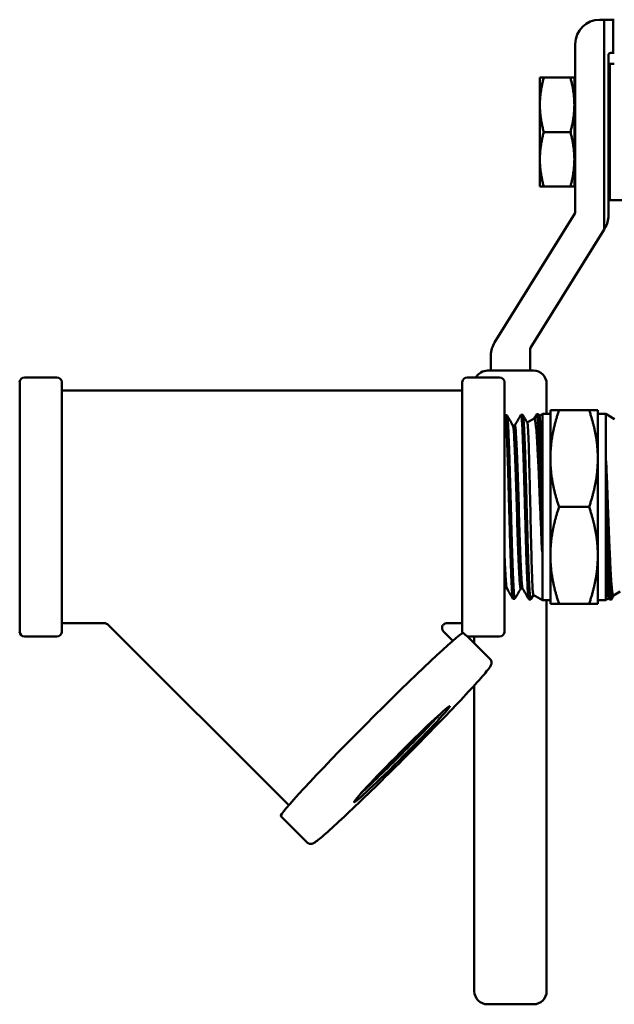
# Model space of a CAD drawing. Header units: inches. Extents: x 1 to 203, y 4 to 128.
# Tile 118 of 132: x 105.56 to 108.25, y 80.12 to 84.57. Entities that reach past the tile are written whole.
import ezdxf

# ---------------------------------------------------------------- set-up
doc = ezdxf.new("R2010")
doc.units = ezdxf.units.IN
doc.header["$LTSCALE"] = 6
doc.header["$MEASUREMENT"] = 0
doc.layers.add('Visible (ANSI)', color=7, linetype='Continuous', lineweight=50)

msp = doc.modelspace()

# ---------------------------------------------------------------- linework, layer by layer
at = {"layer": 'Visible (ANSI)'}
for p, q in [((108.1827, 84.5651), (108.2027, 84.5651)), ((108.2434, 84.5651), (108.2027, 84.5651)), ((108.2027, 83.618), (108.2027, 84.5651)), ((108.2492, 84.5651), (108.2434, 84.5651)), ((108.2434, 84.4151), (108.2434, 84.5651)), ((108.0727, 83.6959), (108.0727, 84.4551)), ((108.2227, 84.4051), (108.2227, 83.6815)), ((108.2434, 84.4151), (108.2327, 84.4151)), ((108.2492, 84.4151), (108.2434, 84.4151)), ((108.2285, 83.7501), (108.2285, 84.3651)), ((108.2285, 84.3651), (108.2492, 84.3651)), ((107.9305, 84.3036), (107.9127, 84.3036)), ((107.9127, 84.3036), (107.9127, 84.1806)), ((107.9305, 84.3036), (108.0508, 84.3036)), ((108.0508, 84.3036), (108.0685, 84.3036)), ((108.0685, 84.3036), (108.0685, 84.1806)), ((107.9127, 84.1806), (107.9127, 83.9346)), ((108.0685, 84.196), (108.0727, 84.2035)), ((108.0688, 84.1965), (108.0685, 84.1965)), ((108.0685, 84.1806), (108.0685, 83.9346)), ((108.225, 84.1965), (108.2227, 84.1965)), ((108.2238, 84.1943), (108.2285, 84.2027)), ((107.9305, 84.0576), (108.0508, 84.0576)), ((107.9127, 83.8116), (107.9127, 83.9346)), ((108.0685, 83.8116), (108.0685, 83.9346)), ((108.0685, 83.9191), (108.0727, 83.9116)), ((108.0688, 83.9187), (108.0685, 83.9187)), ((108.225, 83.9187), (108.2227, 83.9187)), ((108.2238, 83.9208), (108.2285, 83.9125)), ((107.9305, 83.8116), (107.9127, 83.8116)), ((107.9305, 83.8116), (108.0508, 83.8116)), ((108.0508, 83.8116), (108.0685, 83.8116)), ((108.2285, 83.7501), (108.7532, 83.7501)), ((107.7082, 83.108), (108.0712, 83.6906)), ((108.2027, 83.618), (107.8698, 83.0838)), ((108.2061, 83.6234), (108.2027, 83.618)), ((107.8683, 83.0785), (107.8683, 82.9813)), ((107.6916, 82.9813), (107.6916, 83.0499)), ((107.6766, 82.9813), (107.8833, 82.9813)), ((105.7306, 82.9506), (105.5841, 82.9506)), ((107.7306, 82.9506), (107.5841, 82.9506)), ((105.5624, 81.8023), (105.5624, 82.9288)), ((105.7524, 82.9288), (105.7524, 81.8023)), ((107.5624, 82.8906), (105.7524, 82.8906)), ((107.5624, 81.8023), (107.5624, 82.9288)), ((107.7524, 82.9288), (107.7524, 81.8023)), ((107.9433, 82.9213), (107.9433, 82.7856)), ((107.9993, 82.8031), (107.9602, 82.8031)), ((107.9602, 82.8031), (107.9602, 82.5843)), ((107.9993, 82.8031), (108.1354, 82.8031)), ((108.1354, 82.8031), (108.1745, 82.8031)), ((108.1745, 82.5843), (108.1745, 82.8031)), ((107.756, 82.7792), (107.7638, 82.7795)), ((107.8275, 82.7814), (107.8352, 82.7817)), ((107.8561, 82.7461), (107.8877, 82.7643)), ((107.8873, 82.7641), (107.8983, 82.7832)), ((107.8989, 82.7837), (107.9066, 82.7839)), ((107.9072, 82.7833), (107.9108, 82.7772)), ((107.9106, 82.7775), (107.9245, 82.7856)), ((107.9245, 82.7856), (107.9245, 81.9456)), ((107.9245, 82.7856), (107.9602, 82.7856)), ((108.2102, 82.7856), (108.1745, 82.7856)), ((108.2102, 81.9456), (108.2102, 82.7856)), ((108.2501, 82.7626), (108.2102, 82.7856)), ((107.7909, 82.733), (107.7995, 82.733)), ((107.9602, 82.5843), (107.9602, 82.1468)), ((108.1745, 82.1468), (108.1745, 82.5843)), ((108.2122, 82.5736), (108.2122, 82.291)), ((107.9225, 82.1636), (107.9225, 82.4388)), ((107.9993, 82.3656), (108.1354, 82.3656)), ((107.9602, 82.1468), (107.9602, 81.9281)), ((108.1745, 81.9281), (108.1745, 82.1468)), ((107.7549, 81.9993), (107.7635, 81.9993)), ((107.8263, 81.997), (107.8349, 81.997)), ((107.8833, 81.9694), (107.8714, 81.9488)), ((107.8831, 81.9695), (107.9245, 81.9456)), ((108.2452, 81.9658), (108.2367, 81.9482)), ((108.2761, 81.9836), (108.2448, 81.9655)), ((107.7917, 81.9508), (107.7995, 81.9506)), ((107.8631, 81.9486), (107.8709, 81.9484)), ((107.9245, 81.9456), (107.9602, 81.9456)), ((107.9433, 81.9456), (107.9433, 80.5031)), ((107.9993, 81.9281), (107.9602, 81.9281)), ((107.9993, 81.9281), (108.1354, 81.9281)), ((108.1354, 81.9281), (108.1745, 81.9281)), ((108.2102, 81.9456), (108.1745, 81.9456)), ((108.2237, 81.9534), (108.2102, 81.9456)), ((108.2274, 81.9479), (108.2235, 81.9536)), ((108.236, 81.9475), (108.2281, 81.9472)), ((105.9462, 81.8406), (105.7524, 81.8406)), ((106.7778, 81.019), (105.9614, 81.8343)), ((107.5624, 81.8406), (107.4907, 81.8406)), ((105.7306, 81.7806), (105.5841, 81.7806)), ((107.5197, 81.7619), (107.4761, 81.8055)), ((107.6876, 81.679), (107.5838, 81.7827)), ((107.7306, 81.7806), (107.5859, 81.7806)), ((107.6166, 81.75), (107.6166, 81.7806)), ((107.6166, 80.5031), (107.6166, 81.5602)), ((106.8608, 80.8512), (106.7418, 80.97)), ((107.6166, 80.5031), (107.6166, 80.1806)), ((107.9433, 80.1806), (107.9433, 80.5031)), ((107.6766, 80.1206), (107.8833, 80.1206))]:
    msp.add_line(p, q, dxfattribs=at)
for centre, radius, start, end in [((108.1827, 84.4551), 0.11, 90, 180), ((108.2327, 84.4051), 0.01, 90, 180), ((108.0627, 83.6959), 0.01, 328.0711, 0), ((108.1127, 83.6815), 0.11, 328.0711, 0), ((107.8016, 83.0499), 0.11, 148.0711, 180), ((107.8783, 83.0785), 0.01, 148.0711, 180), ((107.6766, 82.9213), 0.06, 90, 150.8236), ((107.8833, 82.9213), 0.06, 0, 90), ((105.5841, 82.9288), 0.0218, 90, 180), ((105.7306, 82.9288), 0.0218, 0, 90), ((107.5841, 82.9288), 0.0218, 90, 180), ((107.7306, 82.9288), 0.0218, 0, 90), ((105.5841, 81.8023), 0.0218, 180, 270), ((105.7306, 81.8023), 0.0218, 270, 0), ((107.5841, 81.8023), 0.0218, 180, 196.203), ((107.7306, 81.8023), 0.0218, 270, 0), ((107.6766, 80.1806), 0.06, 180, 270), ((107.8833, 80.1806), 0.06, 270, 0)]:
    msp.add_arc(centre, radius, start, end, dxfattribs=at)
for centre, major_axis, ratio, start_param, end_param in [((108.2263, 84.0576), (0, 0.1389), 0.101432, 0.177527, 0.253366), ((108.2263, 84.0576), (0, -0.1389), 0.101432, 6.029819, 6.105659), ((108.2124, 82.3722), (0.0085, -0.4192), 0.004274, 4.90723, 4.91735), ((106.1724, 82.3656), (0.2109, 0.5313), 0.01703, 3.134195, 3.134253), ((107.1552, 81.3839), (-0.4134, -0.4139), 0.035511, 3.21918, 6.283185), ((107.2802, 81.2592), (0.2326, 0.2329), 0.035511, 3.820618, 5.60416)]:
    msp.add_ellipse(centre, major_axis=major_axis, ratio=ratio, start_param=start_param, end_param=end_param, dxfattribs=at)
msp.add_ellipse((107.2896, 81.2498), major_axis=(0.2163, 0.2166), ratio=0.035511, dxfattribs=at)
for points, weights in [([(107.9305, 84.3036), (107.9127, 84.2377), (107.9127, 84.1806)], [1.71768453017, 1.85054789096, 1.85054789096]), ([(108.0685, 84.1806), (108.0685, 84.2377), (108.0508, 84.3036)], [1.85054789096, 1.85054789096, 1.71768453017]), ([(107.9127, 84.1806), (107.9127, 84.1235), (107.9305, 84.0576)], [1.85054789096, 1.85054789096, 1.71768453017]), ([(108.0508, 84.0576), (108.0685, 84.1235), (108.0685, 84.1806)], [1.71768453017, 1.85054789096, 1.85054789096]), ([(107.9305, 84.0576), (107.9127, 83.9917), (107.9127, 83.9346)], [1.71768453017, 1.85054789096, 1.85054789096]), ([(108.0685, 83.9346), (108.0685, 83.9917), (108.0508, 84.0576)], [1.85054789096, 1.85054789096, 1.71768453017]), ([(107.9127, 83.9346), (107.9127, 83.8775), (107.9305, 83.8116)], [1.85054789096, 1.85054789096, 1.71768453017]), ([(108.0508, 83.8116), (108.0685, 83.8775), (108.0685, 83.9346)], [1.71768453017, 1.85054789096, 1.85054789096]), ([(107.9993, 82.8031), (107.9602, 82.6859), (107.9602, 82.5843)], [1.39426173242, 1.50210825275, 1.50210825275]), ([(108.1745, 82.5843), (108.1745, 82.6859), (108.1354, 82.8031)], [1.50210825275, 1.50210825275, 1.39426173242]), ([(107.9602, 82.5843), (107.9602, 82.4828), (107.9993, 82.3656)], [1.50210825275, 1.50210825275, 1.39426173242]), ([(108.1354, 82.3656), (108.1745, 82.4828), (108.1745, 82.5843)], [1.39426173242, 1.50210825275, 1.50210825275]), ([(107.9993, 82.3656), (107.9602, 82.2484), (107.9602, 82.1468)], [1.39426173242, 1.50210825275, 1.50210825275]), ([(108.1745, 82.1468), (108.1745, 82.2484), (108.1354, 82.3656)], [1.50210825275, 1.50210825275, 1.39426173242]), ([(107.9602, 82.1468), (107.9602, 82.0453), (107.9993, 81.9281)], [1.50210825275, 1.50210825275, 1.39426173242]), ([(108.1354, 81.9281), (108.1745, 82.0453), (108.1745, 82.1468)], [1.39426173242, 1.50210825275, 1.50210825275])]:
    msp.add_rational_spline(points, weights, degree=2, dxfattribs=at)
for points in [[(108.0691, 84.1826), (108.0689, 84.1812), (108.0687, 84.1798), (108.0685, 84.1784)], [(107.7524, 82.7734), (107.7534, 82.7752), (107.7544, 82.7769), (107.7555, 82.7787)], [(107.7644, 82.7789), (107.7733, 82.7634), (107.7823, 82.748), (107.7912, 82.7325)], [(107.7992, 82.733), (107.8085, 82.749), (107.8177, 82.765), (107.8269, 82.781)], [(107.8358, 82.7811), (107.8426, 82.7693), (107.8494, 82.7575), (107.8563, 82.7457)], [(108.2124, 82.2868), (108.2131, 82.2601), (108.2138, 82.2339), (108.2146, 82.2088)], [(108.2146, 82.2088), (108.2165, 82.1436), (108.2184, 82.0853), (108.2203, 82.041)], [(107.7549, 81.9993), (107.754, 81.9993), (107.7532, 82.0022), (107.7524, 82.0081)], [(108.2203, 82.041), (108.2222, 81.9967), (108.2241, 81.9664), (108.226, 81.9539)], [(107.7552, 81.9993), (107.7542, 81.9976), (107.7533, 81.996), (107.7524, 81.9944)], [(107.7911, 81.9514), (107.7818, 81.9676), (107.7725, 81.9837), (107.7632, 81.9998)], [(107.8266, 81.997), (107.8177, 81.9817), (107.8089, 81.9664), (107.8, 81.951)], [(107.8626, 81.949), (107.8533, 81.9652), (107.844, 81.9814), (107.8346, 81.9975)], [(108.226, 81.9539), (108.2267, 81.9495), (108.2274, 81.9473), (108.2281, 81.9473)]]:
    msp.add_open_spline(points, degree=3, dxfattribs=at)
for points, knots in [([(108.0727, 84.2012), (108.0725, 84.2005), (108.0723, 84.1997), (108.071, 84.1945), (108.07, 84.189), (108.0691, 84.1826)], [4.25141723, 4.25141723, 4.25141723, 4.25141723, 4.26699751, 4.26699751, 4.34762138, 4.34762138, 4.34762138, 4.34762138]), ([(108.2253, 84.1826), (108.2246, 84.1774), (108.2239, 84.1716), (108.2231, 84.1637), (108.2229, 84.1619), (108.2227, 84.16)], [1.99489394, 1.99489394, 1.99489394, 1.99489394, 2.0607402, 2.0607402, 2.07970352, 2.07970352, 2.07970352, 2.07970352]), ([(108.2285, 84.1994), (108.2285, 84.1992), (108.2284, 84.199), (108.2273, 84.1945), (108.2263, 84.189), (108.2253, 84.1826)], [4.26338998, 4.26338998, 4.26338998, 4.26338998, 4.26699751, 4.26699751, 4.34762138, 4.34762138, 4.34762138, 4.34762138]), ([(108.0685, 84.083), (108.0687, 84.0943), (108.0691, 84.1055), (108.0704, 84.1327), (108.0715, 84.1479), (108.0727, 84.1605)], [2.4160919, 2.4160919, 2.4160919, 2.4160919, 2.4993083, 2.4993083, 2.627315, 2.627315, 2.627315, 2.627315]), ([(108.2285, 83.9597), (108.2274, 83.9712), (108.2265, 83.9846), (108.225, 84.0178), (108.2245, 84.0383), (108.2245, 84.0576), (108.2245, 84.0768), (108.225, 84.0973), (108.2265, 84.1305), (108.2274, 84.1439), (108.2285, 84.1555)], [2.0945859, 2.0945859, 2.0945859, 2.0945859, 2.2061308, 2.2061308, 2.3527195, 2.3527195, 2.3527195, 2.4993083, 2.4993083, 2.6108531, 2.6108531, 2.6108531, 2.6108531]), ([(108.0727, 83.9547), (108.0715, 83.9673), (108.0704, 83.9825), (108.0691, 84.0097), (108.0687, 84.0209), (108.0685, 84.0321)], [2.078124, 2.078124, 2.078124, 2.078124, 2.2061308, 2.2061308, 2.2893471, 2.2893471, 2.2893471, 2.2893471]), ([(108.0685, 83.9368), (108.0696, 83.9286), (108.0708, 83.9216), (108.0723, 83.9155), (108.0725, 83.9147), (108.0727, 83.914)], [2.6932431, 2.6932431, 2.6932431, 2.6932431, 2.7911848, 2.7911848, 2.8067651, 2.8067651, 2.8067651, 2.8067651]), ([(108.2227, 83.9551), (108.2229, 83.9532), (108.2231, 83.9514), (108.2246, 83.936), (108.2264, 83.9242), (108.2284, 83.9161), (108.2285, 83.916), (108.2285, 83.9158)], [2.6257514, 2.6257514, 2.6257514, 2.6257514, 2.6447147, 2.6447147, 2.7911848, 2.7911848, 2.7947924, 2.7947924, 2.7947924, 2.7947924]), ([(107.7555, 82.7787), (107.7556, 82.779), (107.7557, 82.7791), (107.7559, 82.7792), (107.7565, 82.7795), (107.7572, 82.7779), (107.7578, 82.7743), (107.7581, 82.7725), (107.7584, 82.7703), (107.7587, 82.7675), (107.7591, 82.7647), (107.7594, 82.7615), (107.7597, 82.7577), (107.7603, 82.7502), (107.761, 82.741), (107.7616, 82.73), (107.762, 82.7245), (107.7623, 82.7185), (107.7626, 82.7121), (107.7629, 82.7057), (107.7633, 82.6989), (107.7636, 82.6917), (107.7642, 82.6772), (107.7648, 82.6613), (107.7655, 82.6441), (107.7658, 82.6355), (107.7661, 82.6266), (107.7664, 82.6173), (107.7667, 82.608), (107.7671, 82.5984), (107.7674, 82.5885), (107.7681, 82.5687), (107.7687, 82.5481), (107.7694, 82.5266), (107.7697, 82.5159), (107.77, 82.505), (107.7703, 82.4939), (107.7706, 82.4828), (107.7709, 82.4714), (107.7712, 82.4599), (107.7719, 82.4371), (107.7725, 82.414), (107.7732, 82.3908), (107.7735, 82.3792), (107.7738, 82.3675), (107.7742, 82.3558), (107.7745, 82.3441), (107.7748, 82.3323), (107.7751, 82.3206), (107.7758, 82.2973), (107.7764, 82.2744), (107.777, 82.252), (107.7773, 82.2408), (107.7776, 82.2298), (107.778, 82.2188), (107.7783, 82.2079), (107.7786, 82.197), (107.779, 82.1864), (107.7796, 82.1652), (107.7803, 82.1451), (107.7809, 82.1261), (107.7812, 82.1166), (107.7815, 82.1074), (107.7818, 82.0984), (107.7822, 82.0895), (107.7825, 82.0808), (107.7828, 82.0725), (107.7834, 82.0558), (107.7841, 82.0408), (107.7847, 82.0274), (107.7851, 82.0206), (107.7854, 82.0143), (107.7857, 82.0083), (107.786, 82.0024), (107.7864, 81.9968), (107.7867, 81.9917), (107.7873, 81.9815), (107.7879, 81.9733), (107.7886, 81.9669), (107.7889, 81.9637), (107.7892, 81.9609), (107.7895, 81.9587), (107.7898, 81.9564), (107.7902, 81.9546), (107.7905, 81.9533), (107.7909, 81.9517), (107.7913, 81.9508), (107.7918, 81.9508)], [0.65939558, 0.65939558, 0.65939558, 0.65939558, 0.66015625, 0.66015625, 0.66015625, 0.6640625, 0.6640625, 0.6640625, 0.66601563, 0.66601563, 0.66601563, 0.66796875, 0.66796875, 0.66796875, 0.671875, 0.671875, 0.671875, 0.67382813, 0.67382813, 0.67382813, 0.67578125, 0.67578125, 0.67578125, 0.6796875, 0.6796875, 0.6796875, 0.68164063, 0.68164063, 0.68164063, 0.68359375, 0.68359375, 0.68359375, 0.6875, 0.6875, 0.6875, 0.68945313, 0.68945313, 0.68945313, 0.69140625, 0.69140625, 0.69140625, 0.6953125, 0.6953125, 0.6953125, 0.69726563, 0.69726563, 0.69726563, 0.69921875, 0.69921875, 0.69921875, 0.703125, 0.703125, 0.703125, 0.70507813, 0.70507813, 0.70507813, 0.70703125, 0.70703125, 0.70703125, 0.7109375, 0.7109375, 0.7109375, 0.71289063, 0.71289063, 0.71289063, 0.71484375, 0.71484375, 0.71484375, 0.71875, 0.71875, 0.71875, 0.72070313, 0.72070313, 0.72070313, 0.72265625, 0.72265625, 0.72265625, 0.7265625, 0.7265625, 0.7265625, 0.72851563, 0.72851563, 0.72851563, 0.73046875, 0.73046875, 0.73046875, 0.73298524, 0.73298524, 0.73298524, 0.73298524]), ([(107.8, 81.951), (107.7994, 81.95), (107.7988, 81.9507), (107.7982, 81.9532), (107.7979, 81.9545), (107.7975, 81.9563), (107.7972, 81.9586), (107.7969, 81.9609), (107.7966, 81.9637), (107.7963, 81.967), (107.7956, 81.9735), (107.795, 81.9819), (107.7944, 81.992), (107.7941, 81.9971), (107.7937, 82.0026), (107.7934, 82.0086), (107.7931, 82.0146), (107.7928, 82.021), (107.7924, 82.0278), (107.7918, 82.0415), (107.7911, 82.0566), (107.7905, 82.0731), (107.7902, 82.0813), (107.7899, 82.09), (107.7896, 82.0989), (107.7892, 82.1079), (107.7889, 82.1173), (107.7886, 82.1269), (107.788, 82.1461), (107.7873, 82.1662), (107.7867, 82.1872), (107.7863, 82.1977), (107.786, 82.2085), (107.7857, 82.2194), (107.7854, 82.2304), (107.7851, 82.2417), (107.7847, 82.253), (107.7841, 82.2755), (107.7835, 82.2984), (107.7828, 82.3215), (107.7825, 82.3331), (107.7822, 82.3448), (107.7819, 82.3565), (107.7816, 82.3682), (107.7812, 82.38), (107.7809, 82.3917), (107.7802, 82.4151), (107.7796, 82.4382), (107.779, 82.4608), (107.7787, 82.4721), (107.7783, 82.4834), (107.778, 82.4945), (107.7777, 82.5056), (107.7774, 82.5167), (107.7771, 82.5275), (107.7764, 82.5491), (107.7758, 82.5697), (107.7751, 82.5892), (107.7748, 82.599), (107.7745, 82.6086), (107.7742, 82.6179), (107.7738, 82.6272), (107.7735, 82.6362), (107.7732, 82.6449), (107.7726, 82.6622), (107.7719, 82.678), (107.7713, 82.6923), (107.771, 82.6994), (107.7707, 82.7062), (107.7703, 82.7126), (107.77, 82.7189), (107.7697, 82.725), (107.7693, 82.7305), (107.7687, 82.7416), (107.7681, 82.7508), (107.7674, 82.7581), (107.7671, 82.7618), (107.7668, 82.7651), (107.7665, 82.7678), (107.7662, 82.7706), (107.7658, 82.7729), (107.7655, 82.7747), (107.7649, 82.7779), (107.7643, 82.7795), (107.7638, 82.7795)], [0.25019796, 0.25019796, 0.25019796, 0.25019796, 0.25390625, 0.25390625, 0.25390625, 0.25585937, 0.25585937, 0.25585937, 0.2578125, 0.2578125, 0.2578125, 0.26171875, 0.26171875, 0.26171875, 0.26367187, 0.26367187, 0.26367187, 0.265625, 0.265625, 0.265625, 0.26953125, 0.26953125, 0.26953125, 0.27148437, 0.27148437, 0.27148437, 0.2734375, 0.2734375, 0.2734375, 0.27734375, 0.27734375, 0.27734375, 0.27929687, 0.27929687, 0.27929687, 0.28125, 0.28125, 0.28125, 0.28515625, 0.28515625, 0.28515625, 0.28710937, 0.28710937, 0.28710937, 0.2890625, 0.2890625, 0.2890625, 0.29296875, 0.29296875, 0.29296875, 0.29492187, 0.29492187, 0.29492187, 0.296875, 0.296875, 0.296875, 0.30078125, 0.30078125, 0.30078125, 0.30273437, 0.30273437, 0.30273437, 0.3046875, 0.3046875, 0.3046875, 0.30859375, 0.30859375, 0.30859375, 0.31054687, 0.31054687, 0.31054687, 0.3125, 0.3125, 0.3125, 0.31640625, 0.31640625, 0.31640625, 0.31835937, 0.31835937, 0.31835937, 0.3203125, 0.3203125, 0.3203125, 0.3238594, 0.3238594, 0.3238594, 0.3238594]), ([(107.8269, 82.781), (107.827, 82.781), (107.827, 82.781), (107.827, 82.781), (107.8273, 82.7816), (107.8276, 82.7816), (107.8279, 82.7811), (107.8282, 82.7806), (107.8285, 82.7797), (107.8289, 82.7782), (107.8295, 82.7753), (107.8301, 82.7704), (107.8308, 82.7637), (107.8311, 82.7603), (107.8314, 82.7565), (107.8318, 82.7522), (107.8321, 82.7479), (107.8324, 82.743), (107.8327, 82.7378), (107.8334, 82.7273), (107.834, 82.7152), (107.8346, 82.7015), (107.8349, 82.6947), (107.8352, 82.6874), (107.8356, 82.6797), (107.8359, 82.6721), (107.8362, 82.6639), (107.8365, 82.6555), (107.8372, 82.6387), (107.8378, 82.6207), (107.8385, 82.6015), (107.8388, 82.592), (107.8391, 82.5821), (107.8394, 82.5719), (107.8397, 82.5618), (107.84, 82.5512), (107.8404, 82.5406), (107.841, 82.5193), (107.8416, 82.4974), (107.8423, 82.475), (107.8426, 82.4638), (107.8429, 82.4524), (107.8433, 82.4409), (107.8436, 82.4294), (107.8439, 82.4176), (107.8442, 82.406), (107.8448, 82.3826), (107.8455, 82.3593), (107.8461, 82.3361), (107.8464, 82.3245), (107.8467, 82.3129), (107.8471, 82.3013), (107.8474, 82.2898), (107.8477, 82.2782), (107.848, 82.2667), (107.8487, 82.2439), (107.8493, 82.2219), (107.85, 82.2005), (107.8503, 82.1898), (107.8506, 82.1793), (107.8509, 82.169), (107.8512, 82.1586), (107.8515, 82.1484), (107.8518, 82.1386), (107.8525, 82.1189), (107.8531, 82.1005), (107.8538, 82.0834), (107.8541, 82.0748), (107.8544, 82.0665), (107.8547, 82.0586), (107.8551, 82.0507), (107.8554, 82.0431), (107.8557, 82.0359), (107.8563, 82.0215), (107.8569, 82.0088), (107.8576, 81.9979), (107.8579, 81.9924), (107.8582, 81.9873), (107.8585, 81.9827), (107.8589, 81.978), (107.8592, 81.9738), (107.8595, 81.9701), (107.8602, 81.9627), (107.8608, 81.9572), (107.8614, 81.9536), (107.8617, 81.9518), (107.8621, 81.9505), (107.8624, 81.9496), (107.8626, 81.949), (107.8629, 81.9486), (107.8631, 81.9486)], [0.80462108, 0.80462108, 0.80462108, 0.80462108, 0.8046875, 0.8046875, 0.8046875, 0.80664063, 0.80664063, 0.80664063, 0.80859375, 0.80859375, 0.80859375, 0.8125, 0.8125, 0.8125, 0.81445313, 0.81445313, 0.81445313, 0.81640625, 0.81640625, 0.81640625, 0.8203125, 0.8203125, 0.8203125, 0.82226563, 0.82226563, 0.82226563, 0.82421875, 0.82421875, 0.82421875, 0.828125, 0.828125, 0.828125, 0.83007813, 0.83007813, 0.83007813, 0.83203125, 0.83203125, 0.83203125, 0.8359375, 0.8359375, 0.8359375, 0.83789063, 0.83789063, 0.83789063, 0.83984375, 0.83984375, 0.83984375, 0.84375, 0.84375, 0.84375, 0.84570313, 0.84570313, 0.84570313, 0.84765625, 0.84765625, 0.84765625, 0.8515625, 0.8515625, 0.8515625, 0.85351563, 0.85351563, 0.85351563, 0.85546875, 0.85546875, 0.85546875, 0.859375, 0.859375, 0.859375, 0.86132813, 0.86132813, 0.86132813, 0.86328125, 0.86328125, 0.86328125, 0.8671875, 0.8671875, 0.8671875, 0.86914063, 0.86914063, 0.86914063, 0.87109375, 0.87109375, 0.87109375, 0.875, 0.875, 0.875, 0.87695313, 0.87695313, 0.87695313, 0.87856922, 0.87856922, 0.87856922, 0.87856922]), ([(107.8714, 81.9488), (107.8713, 81.9486), (107.8711, 81.9484), (107.871, 81.9484), (107.8707, 81.9483), (107.8703, 81.9487), (107.87, 81.9496), (107.8697, 81.9505), (107.8694, 81.9519), (107.8691, 81.9538), (107.8685, 81.9576), (107.8678, 81.9632), (107.8672, 81.9708), (107.8668, 81.9745), (107.8665, 81.9788), (107.8662, 81.9835), (107.8659, 81.9882), (107.8656, 81.9934), (107.8652, 81.999), (107.8646, 82.0102), (107.864, 82.023), (107.8634, 82.0374), (107.8631, 82.0446), (107.8627, 82.0521), (107.8624, 82.0601), (107.8621, 82.0681), (107.8618, 82.0765), (107.8614, 82.0852), (107.8608, 82.1026), (107.8601, 82.1211), (107.8595, 82.1407), (107.8592, 82.1505), (107.8589, 82.1606), (107.8586, 82.171), (107.8583, 82.1813), (107.8579, 82.192), (107.8576, 82.2028), (107.857, 82.2244), (107.8563, 82.2465), (107.8557, 82.2692), (107.8554, 82.2805), (107.8551, 82.292), (107.8547, 82.3036), (107.8544, 82.3152), (107.8541, 82.3269), (107.8538, 82.3386), (107.8531, 82.362), (107.8525, 82.3853), (107.8519, 82.4085), (107.8516, 82.42), (107.8513, 82.4316), (107.8509, 82.4431), (107.8506, 82.4546), (107.8503, 82.4661), (107.85, 82.4774), (107.8493, 82.5), (107.8487, 82.5218), (107.848, 82.5429), (107.8477, 82.5534), (107.8474, 82.5637), (107.8471, 82.5739), (107.8468, 82.584), (107.8465, 82.594), (107.8461, 82.6036), (107.8455, 82.6229), (107.8449, 82.6408), (107.8442, 82.6573), (107.8439, 82.6656), (107.8436, 82.6736), (107.8432, 82.6812), (107.8429, 82.6889), (107.8426, 82.6962), (107.8423, 82.7031), (107.8417, 82.7168), (107.841, 82.7288), (107.8404, 82.739), (107.8401, 82.7442), (107.8398, 82.7489), (107.8395, 82.7531), (107.8391, 82.7574), (107.8388, 82.7612), (107.8385, 82.7646), (107.8378, 82.7712), (107.8372, 82.7759), (107.8365, 82.7787), (107.8362, 82.7801), (107.8359, 82.781), (107.8356, 82.7814), (107.8355, 82.7816), (107.8353, 82.7817), (107.8352, 82.7817)], [0.10452719, 0.10452719, 0.10452719, 0.10452719, 0.10546875, 0.10546875, 0.10546875, 0.10742187, 0.10742187, 0.10742187, 0.109375, 0.109375, 0.109375, 0.11328125, 0.11328125, 0.11328125, 0.11523437, 0.11523437, 0.11523437, 0.1171875, 0.1171875, 0.1171875, 0.12109375, 0.12109375, 0.12109375, 0.12304687, 0.12304687, 0.12304687, 0.125, 0.125, 0.125, 0.12890625, 0.12890625, 0.12890625, 0.13085937, 0.13085937, 0.13085937, 0.1328125, 0.1328125, 0.1328125, 0.13671875, 0.13671875, 0.13671875, 0.13867187, 0.13867187, 0.13867187, 0.140625, 0.140625, 0.140625, 0.14453125, 0.14453125, 0.14453125, 0.14648437, 0.14648437, 0.14648437, 0.1484375, 0.1484375, 0.1484375, 0.15234375, 0.15234375, 0.15234375, 0.15429687, 0.15429687, 0.15429687, 0.15625, 0.15625, 0.15625, 0.16015625, 0.16015625, 0.16015625, 0.16210937, 0.16210937, 0.16210937, 0.1640625, 0.1640625, 0.1640625, 0.16796875, 0.16796875, 0.16796875, 0.16992187, 0.16992187, 0.16992187, 0.171875, 0.171875, 0.171875, 0.17578125, 0.17578125, 0.17578125, 0.17773437, 0.17773437, 0.17773437, 0.17857817, 0.17857817, 0.17857817, 0.17857817]), ([(107.8877, 82.7643), (107.8885, 82.7648), (107.8894, 82.7639), (107.8926, 82.7546), (107.8947, 82.7362), (107.8991, 82.6844), (107.9012, 82.6485), (107.9045, 82.5851), (107.9056, 82.563), (107.9091, 82.4875), (107.9112, 82.4337), (107.9149, 82.3453), (107.9164, 82.3075), (107.9187, 82.2511), (107.9194, 82.2319), (107.921, 82.1962), (107.9217, 82.1796), (107.9225, 82.1636)], [-1.942192, -1.942192, -1.942192, -1.942192, -1.826783, -1.826783, -1.493902, -1.493902, -1.136661, -1.136661, -0.964204, -0.964204, -0.577167, -0.577167, -0.289787, -0.289787, -0.138021, -0.138021, -0.000001, -0.000001, -0.000001, -0.000001]), ([(107.8983, 82.7832), (107.8987, 82.7839), (107.8992, 82.7838), (107.8996, 82.7828), (107.8999, 82.7821), (107.9003, 82.7809), (107.9006, 82.7792), (107.9009, 82.7774), (107.9012, 82.7752), (107.9015, 82.7726), (107.9022, 82.7672), (107.9028, 82.76), (107.9034, 82.751), (107.904, 82.7419), (107.9047, 82.7309), (107.9053, 82.7184), (107.906, 82.7059), (107.9066, 82.6918), (107.9072, 82.6761), (107.9079, 82.6605), (107.9085, 82.6432), (107.9091, 82.6249), (107.9097, 82.6066), (107.9104, 82.5872), (107.911, 82.5667), (107.9117, 82.5463), (107.9123, 82.5246), (107.913, 82.5025), (107.9136, 82.4805), (107.9142, 82.458), (107.9148, 82.4349), (107.9154, 82.4119), (107.9161, 82.3882), (107.9168, 82.3649), (107.9174, 82.3416), (107.918, 82.3184), (107.9187, 82.2954), (107.9193, 82.2724), (107.9199, 82.2494), (107.9205, 82.2273), (107.9212, 82.2053), (107.9218, 82.184), (107.9225, 82.1636)], [0.95054156, 0.95054156, 0.95054156, 0.95054156, 0.953125, 0.953125, 0.953125, 0.95507812, 0.95507812, 0.95507812, 0.95703125, 0.95703125, 0.95703125, 0.9609375, 0.9609375, 0.9609375, 0.96484375, 0.96484375, 0.96484375, 0.96875, 0.96875, 0.96875, 0.97265625, 0.97265625, 0.97265625, 0.9765625, 0.9765625, 0.9765625, 0.98046875, 0.98046875, 0.98046875, 0.984375, 0.984375, 0.984375, 0.98828125, 0.98828125, 0.98828125, 0.9921875, 0.9921875, 0.9921875, 0.99609375, 0.99609375, 0.99609375, 1, 1, 1, 1]), ([(107.9225, 82.4388), (107.9218, 82.462), (107.9212, 82.4846), (107.9206, 82.5065), (107.92, 82.5284), (107.9193, 82.5496), (107.9187, 82.5702), (107.918, 82.5908), (107.9174, 82.6101), (107.9168, 82.6282), (107.9161, 82.6463), (107.9155, 82.6632), (107.9149, 82.6788), (107.9143, 82.6944), (107.9136, 82.7084), (107.913, 82.7207), (107.9123, 82.733), (107.9117, 82.7436), (107.911, 82.7526), (107.9104, 82.7615), (107.9098, 82.7685), (107.9092, 82.7737), (107.9085, 82.7788), (107.9079, 82.782), (107.9072, 82.7833), (107.907, 82.7837), (107.9068, 82.7839), (107.9066, 82.7839)], [0, 0, 0, 0, 0.00390625, 0.00390625, 0.00390625, 0.0078125, 0.0078125, 0.0078125, 0.01171875, 0.01171875, 0.01171875, 0.015625, 0.015625, 0.015625, 0.01953125, 0.01953125, 0.01953125, 0.0234375, 0.0234375, 0.0234375, 0.02734375, 0.02734375, 0.02734375, 0.03125, 0.03125, 0.03125, 0.03252971, 0.03252971, 0.03252971, 0.03252971]), ([(107.9225, 82.4388), (107.9218, 82.47), (107.9212, 82.5004), (107.9198, 82.561), (107.9191, 82.5907), (107.9173, 82.6572), (107.9163, 82.6907), (107.9141, 82.7442), (107.913, 82.7629), (107.9116, 82.7747), (107.9112, 82.7765), (107.9108, 82.7772)], [-10.007775, -10.007775, -10.007775, -10.007775, -9.764638, -9.764638, -9.500315, -9.500315, -9.11828, -9.11828, -8.715591, -8.715591, -8.57897, -8.57897, -8.57897, -8.57897]), ([(107.8263, 81.997), (107.8245, 81.997), (107.8227, 82.0107), (107.8191, 82.0648), (107.8171, 82.1069), (107.8133, 82.2091), (107.8114, 82.2691), (107.8076, 82.3921), (107.8057, 82.455), (107.8019, 82.5684), (107.8, 82.6186), (107.7961, 82.6941), (107.7942, 82.7192), (107.792, 82.7306), (107.7916, 82.7318), (107.7912, 82.7325)], [0.28861077, 0.28861077, 0.28861077, 0.28861077, 0.29525144, 0.29525144, 0.30237012, 0.30237012, 0.30948879, 0.30948879, 0.31660746, 0.31660746, 0.32372613, 0.32372613, 0.3308448, 0.3308448, 0.33225291, 0.33225291, 0.33225291, 0.33225291]), ([(107.8346, 81.9975), (107.833, 82.0002), (107.8315, 82.0137), (107.828, 82.0648), (107.8261, 82.1069), (107.8223, 82.2091), (107.8203, 82.2691), (107.8165, 82.3921), (107.8146, 82.455), (107.8108, 82.5684), (107.8089, 82.6186), (107.8051, 82.6941), (107.8032, 82.7192), (107.8007, 82.7316), (107.8001, 82.733), (107.7995, 82.733)], [0.28935941, 0.28935941, 0.28935941, 0.28935941, 0.29525144, 0.29525144, 0.30237012, 0.30237012, 0.30948879, 0.30948879, 0.31660746, 0.31660746, 0.32372613, 0.32372613, 0.3308448, 0.3308448, 0.33301134, 0.33301134, 0.33301134, 0.33301134]), ([(107.8831, 81.9695), (107.8823, 81.97), (107.8814, 81.976), (107.88, 81.995), (107.8795, 82.0047), (107.8784, 82.0282), (107.8778, 82.042), (107.8762, 82.0904), (107.875, 82.1309), (107.8733, 82.1986), (107.8728, 82.2215), (107.8716, 82.2694), (107.8711, 82.2942), (107.8694, 82.3687), (107.8683, 82.4186), (107.8666, 82.4895), (107.8661, 82.512), (107.865, 82.5553), (107.8645, 82.5759), (107.8628, 82.6357), (107.8616, 82.6696), (107.8594, 82.7204), (107.8582, 82.7366), (107.8568, 82.7444), (107.8565, 82.7453), (107.8563, 82.7457)], [-5.293884, -5.293884, -5.293884, -5.293884, -5.000891, -5.000891, -4.81128, -4.81128, -4.62262, -4.62262, -4.226182, -4.226182, -4.036914, -4.036914, -3.844166, -3.844166, -3.466651, -3.466651, -3.283653, -3.283653, -3.099302, -3.099302, -2.712372, -2.712372, -2.325943, -2.325943, -2.241563, -2.241563, -2.241563, -2.241563]), ([(108.2122, 82.5736), (108.213, 82.5572), (108.2137, 82.5403), (108.2151, 82.5037), (108.2159, 82.4841), (108.2181, 82.4258), (108.2195, 82.3867), (108.2231, 82.2932), (108.2251, 82.2397), (108.2282, 82.1675), (108.2292, 82.1454), (108.2322, 82.0819), (108.2342, 82.0459), (108.2384, 81.9923), (108.2404, 81.975), (108.2432, 81.9661), (108.244, 81.9651), (108.2448, 81.9655)], [-5.586611, -5.586611, -5.586611, -5.586611, -5.443393, -5.443393, -5.286618, -5.286618, -4.986884, -4.986884, -4.569565, -4.569565, -4.371651, -4.371651, -3.960205, -3.960205, -3.552951, -3.552951, -3.406109, -3.406109, -3.406109, -3.406109]), ([(108.2367, 81.9482), (108.2365, 81.9478), (108.2363, 81.9476), (108.2362, 81.9475), (108.2359, 81.9474), (108.2355, 81.9477), (108.2352, 81.9485), (108.2346, 81.9501), (108.2339, 81.9537), (108.2333, 81.9593), (108.233, 81.962), (108.2327, 81.9653), (108.2324, 81.9691), (108.232, 81.9728), (108.2317, 81.977), (108.2314, 81.9816), (108.2308, 81.9908), (108.2301, 82.0018), (108.2295, 82.0147), (108.2291, 82.0211), (108.2288, 82.0279), (108.2285, 82.0351), (108.2282, 82.0423), (108.2279, 82.0499), (108.2276, 82.0578), (108.2269, 82.0736), (108.2263, 82.0908), (108.2257, 82.1095), (108.2254, 82.1188), (108.225, 82.1285), (108.2247, 82.1384), (108.2244, 82.1482), (108.2241, 82.1583), (108.2237, 82.1686), (108.2231, 82.1892), (108.2224, 82.2107), (108.2218, 82.2331), (108.2215, 82.2443), (108.2212, 82.2557), (108.2209, 82.2671), (108.2206, 82.2786), (108.2202, 82.2901), (108.2199, 82.3017), (108.2196, 82.3133), (108.2193, 82.325), (108.219, 82.3367), (108.2186, 82.3485), (108.2183, 82.3604), (108.218, 82.3721), (108.2173, 82.3957), (108.2167, 82.419), (108.2161, 82.442), (108.2158, 82.4535), (108.2154, 82.4649), (108.2151, 82.4762), (108.2148, 82.4876), (108.2145, 82.4989), (108.2142, 82.51), (108.2135, 82.5321), (108.2129, 82.5533), (108.2122, 82.5736)], [0.95019736, 0.95019736, 0.95019736, 0.95019736, 0.95117187, 0.95117187, 0.95117187, 0.953125, 0.953125, 0.953125, 0.95703125, 0.95703125, 0.95703125, 0.95898437, 0.95898437, 0.95898437, 0.9609375, 0.9609375, 0.9609375, 0.96484375, 0.96484375, 0.96484375, 0.96679687, 0.96679687, 0.96679687, 0.96875, 0.96875, 0.96875, 0.97265625, 0.97265625, 0.97265625, 0.97460937, 0.97460937, 0.97460937, 0.9765625, 0.9765625, 0.9765625, 0.98046875, 0.98046875, 0.98046875, 0.98242187, 0.98242187, 0.98242187, 0.984375, 0.984375, 0.984375, 0.98632812, 0.98632812, 0.98632812, 0.98828125, 0.98828125, 0.98828125, 0.9921875, 0.9921875, 0.9921875, 0.99414062, 0.99414062, 0.99414062, 0.99609375, 0.99609375, 0.99609375, 1, 1, 1, 1]), ([(108.2235, 81.9536), (108.2228, 81.9547), (108.2221, 81.9599), (108.2204, 81.9843), (108.2192, 82.0098), (108.2172, 82.0741), (108.2163, 82.1103), (108.2148, 82.1729), (108.2142, 82.1959), (108.2133, 82.2416), (108.2128, 82.264), (108.2124, 82.2868)], [-1.419373, -1.419373, -1.419373, -1.419373, -1.158347, -1.158347, -0.738666, -0.738666, -0.373088, -0.373088, -0.177634, -0.177634, -0.000031, -0.000031, -0.000031, -0.000031]), ([(107.7632, 81.9998), (107.7625, 82.0009), (107.7618, 82.004), (107.7593, 82.0228), (107.7574, 82.0522), (107.7544, 82.1156), (107.7534, 82.1414), (107.7524, 82.1695)], [0.37819782, 0.37819782, 0.37819782, 0.37819782, 0.38067551, 0.38067551, 0.38779418, 0.38779418, 0.39165186, 0.39165186, 0.39165186, 0.39165186]), ([(105.9614, 81.8343), (105.9597, 81.836), (105.9575, 81.8375), (105.953, 81.8396), (105.9506, 81.8403), (105.9475, 81.8406), (105.9468, 81.8406), (105.9462, 81.8406)], [0, 0, 0, 0, 0.02113874, 0.02113874, 0.04168082, 0.04168082, 0.04738352, 0.04738352, 0.04738352, 0.04738352]), ([(107.4907, 81.8406), (107.4903, 81.8406), (107.4897, 81.8406), (107.4883, 81.8404), (107.4876, 81.8403), (107.4853, 81.8398), (107.4837, 81.8392), (107.4805, 81.8376), (107.4789, 81.8365), (107.4759, 81.8337), (107.4744, 81.8319), (107.4721, 81.8279), (107.4713, 81.8255), (107.4705, 81.8207), (107.4705, 81.8183), (107.4712, 81.8139), (107.4719, 81.8118), (107.4734, 81.8089), (107.4742, 81.8078), (107.4753, 81.8063), (107.4758, 81.8058), (107.4761, 81.8055)], [0, 0, 0, 0, 0.0150473, 0.0150473, 0.0273064, 0.0273064, 0.0458318, 0.0458318, 0.0625772, 0.0625772, 0.0815778, 0.0815778, 0.1019484, 0.1019484, 0.1224979, 0.1224979, 0.1425086, 0.1425086, 0.1601682, 0.1601682, 0.1774463, 0.1774463, 0.1774463, 0.1774463]), ([(107.5662, 81.7978), (107.5664, 81.7976), (107.5666, 81.7974), (107.5671, 81.7968), (107.5675, 81.7964), (107.5683, 81.7955), (107.5687, 81.7951), (107.5696, 81.7942), (107.5701, 81.7938), (107.5713, 81.7926), (107.572, 81.792), (107.574, 81.7903), (107.5752, 81.7894), (107.5788, 81.7866), (107.5814, 81.7848), (107.5833, 81.7832), (107.5836, 81.7829), (107.5838, 81.7827)], [-0.2749894, -0.2749894, -0.2749894, -0.2749894, -0.271188, -0.271188, -0.26461, -0.26461, -0.2585177, -0.2585177, -0.2512301, -0.2512301, -0.2390477, -0.2390477, -0.2119903, -0.2119903, -0.1114227, -0.1114227, -0.0938755, -0.0938755, -0.0938755, -0.0938755]), ([(107.6876, 81.679), (107.6899, 81.6768), (107.6916, 81.674), (107.6937, 81.6687), (107.6941, 81.6662), (107.6943, 81.6614), (107.694, 81.6594), (107.693, 81.6546), (107.6921, 81.6527), (107.6871, 81.642), (107.6815, 81.6353), (107.6584, 81.6068), (107.6373, 81.5828), (107.584, 81.5245), (107.5528, 81.4911), (107.4825, 81.4174), (107.4435, 81.3772), (107.3617, 81.2938), (107.3189, 81.2506), (107.2337, 81.1658), (107.1914, 81.1241), (107.1114, 81.0463), (107.0738, 81.0102), (107.007, 80.9473), (106.9779, 80.9205), (106.9307, 80.8786), (106.9131, 80.8638), (106.897, 80.8521), (106.8937, 80.8499), (106.8878, 80.8469), (106.8857, 80.8459), (106.8803, 80.8448), (106.8783, 80.8445), (106.873, 80.8448), (106.8693, 80.8454), (106.8638, 80.8486), (106.8622, 80.8498), (106.8608, 80.8512)], [4.676848, 4.676848, 4.676848, 4.676848, 4.69206, 4.69206, 4.708871, 4.708871, 4.731485, 4.731485, 4.776165, 4.776165, 5.006816, 5.006816, 5.352118, 5.352118, 5.675003, 5.675003, 5.995957, 5.995957, 6.316469, 6.316469, 6.636912, 6.636912, 6.957545, 6.957545, 7.278975, 7.278975, 7.6046, 7.6046, 7.711521, 7.711521, 7.764981, 7.764981, 7.786443, 7.786443, 7.809043, 7.809043, 7.818441, 7.818441, 7.818441, 7.818441])]:
    msp.add_open_spline(points, degree=3, knots=knots, dxfattribs=at)

doc.saveas('drawing.dxf')
